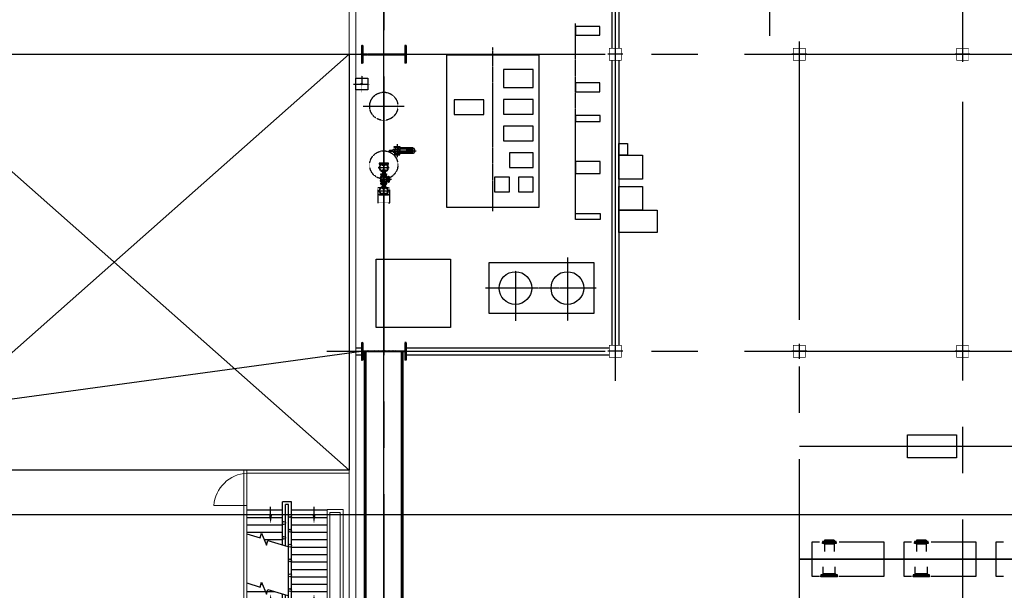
# Model space of a CAD drawing. Header units: inches. Extents: x -8998005 to 170525121, y -30058259 to 1575573.
# Tile 64 of 107: x -12266 to 20906, y 297452 to 316666. Entities that reach past the tile are written whole.
import ezdxf
from ezdxf.lldxf.tags import DXFTag

# ---------------------------------------------------------------- set-up
doc = ezdxf.new("R2010")
doc.units = ezdxf.units.IN
doc.header["$LTSCALE"] = 5
doc.header["$MEASUREMENT"] = 0
for name, pattern in [('CENTER', [2, 1.25, -0.25, 0.25, -0.25]), ('CENTER2', [1.125, 0.75, -0.125, 0.125, -0.125]), ('DASHDOT', [1, 0.5, -0.25, 0, -0.25]), ('HIDDEN', [0.375, 0.25, -0.125])]:
    doc.linetypes.add(name, pattern=pattern)
for name, color, linetype in [('0-7-COL', 2, 'CENTER'), ('ACW', 7, 'Continuous'), ('Aux_col', 1, 'Continuous'), ('B4CON', 5, 'Continuous'), ('CANAL', 4, 'Continuous'), ('CENTER', 8, 'Continuous'), ('COL', 1, 'CENTER'), ('DIM', 7, 'Continuous'), ('DMCW PIPING', 3, 'Continuous'), ('EQP0', 1, 'Continuous'), ('EQP850', 3, 'Continuous'), ('EQPT', 1, 'Continuous'), ('GRID', 1, 'CENTER2'), ('LOGO', 7, 'Continuous'), ('MECH_EQ', 6, 'Continuous'), ('PIPE LINE', 1, 'Continuous'), ('PIPINSU', 6, 'Continuous'), ('STR', 1, 'Continuous'), ('TG_Col', 2, 'Continuous')]:
    doc.layers.add(name, color=color, linetype=linetype)
doc.layers.add('wall', color=11, linetype='Continuous', lineweight=18)
tags = doc.linetypes.add('CENTRE', pattern=[1.5, 0.75, -0.25, 0.25, -0.25]).pattern_tags.tags
tags[10:11] = [DXFTag(74, 4), DXFTag(75, 0), DXFTag(340, '0'), DXFTag(46, 1.0), DXFTag(50, 0.0), DXFTag(44, 0.0), DXFTag(45, 0.0)]
tags[8:9] = [DXFTag(74, 4), DXFTag(75, 0), DXFTag(340, '0'), DXFTag(46, 1.0), DXFTag(50, 0.0), DXFTag(44, 0.0), DXFTag(45, 0.0)]
tags[6:7] = [DXFTag(74, 4), DXFTag(75, 0), DXFTag(340, '0'), DXFTag(46, 1.0), DXFTag(50, 0.0), DXFTag(44, 0.0), DXFTag(45, 0.0)]
tags[4:5] = [DXFTag(74, 4), DXFTag(75, 0), DXFTag(340, '0'), DXFTag(46, 1.0), DXFTag(50, 0.0), DXFTag(44, 0.0), DXFTag(45, 0.0)]

# ---------------------------------------------------------------- blocks, each defined once
blk = doc.blocks.new('A$C5C0C65E7')
at = {"layer": 'Aux_col'}
for p, q in [((-125, 0), (125, 0)), ((0, 125), (0, -125))]:
    blk.add_line(p, q, dxfattribs=at)
at = {"layer": 'Aux_col', "const_width": 10, "flags": 128}
blk.add_lwpolyline([(-100, -100), (100, -100), (100, 100), (-100, 100)], close=True, dxfattribs=at)
blk = doc.blocks.new('A$C72AF697D')
at = {"layer": 'Aux_col', "xscale": 2, "yscale": 2, "zscale": 2}
blk.add_blockref('A$C5C0C65E7', (0, 0), dxfattribs=at)
blk = doc.blocks.new('A$C46F14D0A')
at = {"layer": 'Aux_col', "xscale": 2, "yscale": 2, "zscale": 2}
blk.add_blockref('A$C5C0C65E7', (0, 0), dxfattribs=at)
blk = doc.blocks.new('A$C41E52089')
at = {"layer": 'COL'}
h = blk.add_hatch(dxfattribs=at)
h.set_pattern_fill('ANSI31', color=256, scale=100, style=0)
h.paths.add_polyline_path([(300, -710), (0, -710), (0, -750), (300, -750)])
h.paths.add_polyline_path([(0, -710), (-300, -710), (-300, -750), (0, -750)])
h.paths.add_polyline_path([(0, 0), (-13, 0), (-13, -710), (0, -710)])
h.paths.add_polyline_path([(0, 710), (-13, 710), (-13, 0), (0, 0)])
h.paths.add_polyline_path([(12, 0), (0, 0), (0, -710), (12, -710)])
h.paths.add_polyline_path([(12, 710), (0, 710), (0, 0), (12, 0)])
h.paths.add_polyline_path([(300, 750), (0, 750), (0, 710), (12, 710), (300, 710)])
h.paths.add_polyline_path([(0, 750), (-300, 750), (-300, 710), (0, 710)])
for p, q in [((-300, 750), (300, 750)), ((-300, 750), (-300, 710)), ((-300, 710), (300, 710)), ((-13, -710), (-13, 710)), ((12, -710), (12, 710)), ((300, 750), (300, 710)), ((-300, -710), (300, -710)), ((-300, -750), (-300, -710)), ((-300, -750), (300, -750)), ((300, -750), (300, -710))]:
    blk.add_line(p, q, dxfattribs=at)
at = {"layer": 'COL', "color": 2}
for p, q in [((0, -790), (0, 790)), ((123, 0), (-123, 0))]:
    blk.add_line(p, q, dxfattribs=at)
blk = doc.blocks.new('Single TG')
at = {"color": 2, "linetype": 'CENTER', "ltscale": 2500}
blk.add_line((-1250, -24000), (40000, -24000), dxfattribs=at)
at = {"color": 3}
for p, q in [((38065, -29085), (39800, -29085)), ((40200, -29085), (40200, -29085)), ((40200, -29085), (49800, -29085)), ((38295, -29315), (39800, -29315)), ((40200, -29315), (40200, -29315)), ((40200, -29315), (49800, -29315)), ((49885, -36246), (49885, -29400)), ((50115, -36246), (50115, -29400)), ((49885, -37940), (49885, -37750)), ((50115, -37940), (50115, -37750))]:
    blk.add_line(p, q, dxfattribs=at)
at = {"color": 2, "linetype": 'CENTER'}
for p, q in [((47870, -29844), (47870, -33576)), ((45560, -30535), (38959, -30535)), ((46839, -30815), (48970, -30815)), ((47287, -32565), (48970, -32565)), ((45282, -33325), (39763, -33325))]:
    blk.add_line(p, q, dxfattribs=at)
at = {"linetype": 'Continuous', "ltscale": 100}
blk.add_lwpolyline([(52810, -17700), (53590, -17700), (53590, -19350), (52810, -19350)], close=True, dxfattribs=at)
at = {"color": 2}
blk.add_lwpolyline([(47020, -33465), (48720, -33465), (48720, -29915), (47020, -29915)], close=True, dxfattribs=at)
at = {"color": 7}
for centre in [(47870, -30815), (47870, -32565)]:
    blk.add_circle(centre, 550, dxfattribs=at)
at = {"layer": '0-7-COL', "linetype": 'CENTER2', "ltscale": 2, "const_width": 50, "flags": 128}
for points in [[(53200, -12622), (53200, -23000)], [(57000, -23000), (57000, -12622)]]:
    blk.add_lwpolyline(points, dxfattribs=at)
at = {"layer": 'ACW', "color": 6}
for p, q in [((56365, -18728), (56408, -18728)), ((56365, -19052), (56408, -19052))]:
    blk.add_line(p, q, dxfattribs=at)
at = {"layer": 'ACW'}
for p, q in [((56497, -18728), (56472, -18714)), ((56497, -18728), (56740, -18728)), ((56497, -18728), (56497, -19052)), ((57497, -18687), (57260, -18687)), ((57497, -18687), (57522, -18672)), ((57497, -18687), (57497, -19093)), ((56497, -19052), (56472, -19066)), ((56497, -19052), (56740, -19052)), ((57497, -19093), (57260, -19093)), ((57497, -19093), (57522, -19108)), ((56497, -21828), (56472, -21814)), ((56497, -21828), (56740, -21828)), ((56497, -21828), (56497, -22152)), ((57497, -21787), (57260, -21787)), ((57497, -21787), (57522, -21772)), ((57497, -21787), (57497, -22193)), ((56497, -22152), (56472, -22166)), ((56497, -22152), (56740, -22152)), ((57497, -22193), (57260, -22193)), ((57497, -22193), (57522, -22208))]:
    blk.add_line(p, q, dxfattribs=at)
for points in [[(56440, -19119), (56440, -18662), (56408, -18662), (56408, -19119)], [(56440, -19119), (56440, -18662), (56472, -18662), (56472, -19119)], [(57560, -19170), (57560, -18611), (57522, -18611), (57522, -19170)], [(57560, -19170), (57560, -18611), (57598, -18611), (57598, -19170)], [(56440, -22219), (56440, -21762), (56408, -21762), (56408, -22219)], [(56440, -22219), (56440, -21762), (56472, -21762), (56472, -22219)], [(57560, -22270), (57560, -21711), (57522, -21711), (57522, -22270)], [(57560, -22270), (57560, -21711), (57598, -21711), (57598, -22270)]]:
    blk.add_lwpolyline(points, close=True, dxfattribs=at)
at = {"layer": 'B4CON', "color": 1}
for p, q in [((43152, -36024), (43152, -36505)), ((43152, -36024), (43164, -36024)), ((43164, -36036), (43164, -36001)), ((43164, -36036), (43325, -36036)), ((43169, -36036), (43169, -36199)), ((43180, -36036), (43180, -36199)), ((43190, -36036), (43190, -36199)), ((43197, -35967), (43197, -35967)), ((43200, -36036), (43200, -36199)), ((43288, -35960), (43201, -35960)), ((43201, -35960), (43201, -35963)), ((43210, -36036), (43210, -36199)), ((43220, -36036), (43220, -36199)), ((43230, -36036), (43230, -36199)), ((43240, -36036), (43240, -36199)), ((43250, -36036), (43250, -36199)), ((43260, -36036), (43260, -36199)), ((43270, -36036), (43270, -36199)), ((43280, -36036), (43280, -36199)), ((43288, -35960), (43288, -35963)), ((43290, -36036), (43290, -36199)), ((43292, -35967), (43292, -35967)), ((43300, -36036), (43300, -36199)), ((43310, -36036), (43310, -36199)), ((43320, -36036), (43320, -36199)), ((43325, -36036), (43325, -36001)), ((43325, -36024), (43334, -36024)), ((43334, -36505), (43334, -36024)), ((43135, -36492), (43135, -36488)), ((43320, -36199), (43169, -36199)), ((43182, -36199), (43182, -36208)), ((43298, -36469), (43191, -36469)), ((43193, -36469), (43191, -36469)), ((43191, -36505), (43191, -36469)), ((43298, -36486), (43191, -36486)), ((43293, -36223), (43196, -36223)), ((43196, -36223), (43196, -36469)), ((43293, -36223), (43293, -36469)), ((43296, -36469), (43298, -36469)), ((43298, -36505), (43298, -36469)), ((43307, -36199), (43307, -36208)), ((43355, -36492), (43355, -36488)), ((43135, -36607), (43135, -36612)), ((43191, -36505), (43148, -36505)), ((43191, -36594), (43148, -36594)), ((43152, -36594), (43152, -36604)), ((43191, -36604), (43152, -36604)), ((43191, -36594), (43191, -36630)), ((43298, -36613), (43191, -36613)), ((43298, -36630), (43191, -36630)), ((43193, -36630), (43191, -36630)), ((43223, -36766), (43223, -36744)), ((43266, -36766), (43223, -36766)), ((43225, -36805), (43225, -36766)), ((43264, -36805), (43225, -36805)), ((43245, -36766), (43266, -36766)), ((43264, -36805), (43264, -36766)), ((43296, -36630), (43298, -36630)), ((43341, -36505), (43298, -36505)), ((43341, -36594), (43298, -36594)), ((43298, -36594), (43298, -36630)), ((43334, -36604), (43298, -36604)), ((43334, -36594), (43334, -36604)), ((43355, -36607), (43355, -36612)), ((43959, -36956), (44016, -36956)), ((43959, -37044), (44016, -37044)), ((44048, -36937), (44046, -36937)), ((44046, -36937), (44046, -37064)), ((44046, -37064), (44048, -37064)), ((44076, -36905), (44048, -36905)), ((44048, -36905), (44048, -36937)), ((44048, -37064), (44048, -37096)), ((44048, -37096), (44076, -37096)), ((44076, -37096), (44076, -36905)), ((44076, -36911), (44082, -36911)), ((44076, -36923), (44082, -36923)), ((44083, -36937), (44092, -36937)), ((44083, -37063), (44092, -37063)), ((44092, -36927), (44096, -36927)), ((44092, -36936), (44096, -36936)), ((44092, -37064), (44096, -37064)), ((44092, -37073), (44096, -37073)), ((44096, -36917), (44147, -36917)), ((44096, -37083), (44096, -36917)), ((44096, -37083), (44147, -37083)), ((44141, -36840), (44109, -36840)), ((44109, -36840), (44109, -36868)), ((44109, -36868), (44300, -36868)), ((44116, -36892), (44293, -36892)), ((44116, -36951), (44116, -36892)), ((44116, -37108), (44116, -37049)), ((44116, -37108), (44293, -37108)), ((44119, -36874), (44119, -36868)), ((44131, -36874), (44131, -36868)), ((44135, -36871), (44137, -36871)), ((44135, -36871), (44137, -36871)), ((44268, -36838), (44141, -36838)), ((44141, -36838), (44141, -36840)), ((44146, -36888), (44146, -36892)), ((44146, -37112), (44146, -37108)), ((44148, -36888), (44148, -36882)), ((44155, -36888), (44155, -36892)), ((44155, -37112), (44155, -37108)), ((44254, -37112), (44254, -37108)), ((44261, -36888), (44261, -36882)), ((44262, -36888), (44262, -36892)), ((44262, -36917), (44313, -36917)), ((44262, -37083), (44313, -37083)), ((44263, -37112), (44263, -37108)), ((44268, -36840), (44268, -36838)), ((44300, -36840), (44268, -36840)), ((44271, -36888), (44271, -36892)), ((44274, -36871), (44272, -36871)), ((44278, -36874), (44278, -36868)), ((44290, -36874), (44290, -36868)), ((44293, -36951), (44293, -36892)), ((44293, -37108), (44293, -37049)), ((44300, -36868), (44300, -36840)), ((44313, -37083), (44313, -36917)), ((44317, -36927), (44313, -36927)), ((44317, -36936), (44313, -36936)), ((44317, -37064), (44313, -37064)), ((44317, -37073), (44313, -37073)), ((44326, -36937), (44317, -36937)), ((44326, -37063), (44317, -37063)), ((44334, -36911), (44327, -36911)), ((44334, -36923), (44327, -36923)), ((44334, -37096), (44334, -36905)), ((44334, -36905), (44362, -36905)), ((44362, -37096), (44334, -37096)), ((44362, -36905), (44362, -36937)), ((44362, -36937), (44364, -36937)), ((44364, -37064), (44362, -37064)), ((44362, -37064), (44362, -37096)), ((44364, -36937), (44364, -37064)), ((44394, -36956), (44450, -36956)), ((44394, -37044), (44450, -37044))]:
    blk.add_line(p, q, dxfattribs=at)
for points in [[(43320, -36128), (43320, -36108), (43322, -36108), (43322, -36128)], [(43329, -36012), (43329, -36007), (43325, -36007), (43325, -36012)], [(43107, -36613), (43105, -36613), (43105, -36486), (43107, -36486), (43107, -36454), (43135, -36454), (43135, -36645), (43107, -36645)], [(43202, -36469), (43202, -36463), (43208, -36463), (43208, -36469)], [(43217, -36469), (43217, -36463), (43223, -36463), (43223, -36469)], [(43272, -36469), (43272, -36463), (43266, -36463), (43266, -36469)], [(43287, -36469), (43287, -36463), (43281, -36463), (43281, -36469)], [(43383, -36613), (43385, -36613), (43385, -36486), (43383, -36486), (43383, -36454), (43355, -36454), (43355, -36645), (43383, -36645)], [(43202, -36630), (43202, -36636), (43208, -36636), (43208, -36630)], [(43217, -36630), (43217, -36636), (43223, -36636), (43223, -36630)], [(43272, -36630), (43272, -36636), (43266, -36636), (43266, -36630)], [(43287, -36630), (43287, -36636), (43281, -36636), (43281, -36630)], [(44076, -36907), (44082, -36907), (44082, -36928), (44076, -36928)], [(44096, -36923), (44092, -36923), (44092, -36940), (44096, -36940)], [(44096, -37077), (44092, -37077), (44092, -37060), (44096, -37060)], [(44114, -36874), (44114, -36868), (44135, -36868), (44135, -36874)], [(44159, -36892), (44159, -36888), (44142, -36888), (44142, -36892)], [(44159, -37108), (44159, -37112), (44142, -37112), (44142, -37108)], [(44250, -37108), (44250, -37112), (44267, -37112), (44267, -37108)], [(44258, -36892), (44258, -36888), (44275, -36888), (44275, -36892)], [(44295, -36874), (44295, -36868), (44274, -36868), (44274, -36874)], [(44313, -36923), (44317, -36923), (44317, -36940), (44313, -36940)], [(44313, -37077), (44317, -37077), (44317, -37060), (44313, -37060)], [(44334, -36907), (44327, -36907), (44327, -36928), (44334, -36928)]]:
    blk.add_lwpolyline(points, close=True, dxfattribs=at)
for points in [[(43225, -36744), (43225, -36714, 0.256742), (43214, -36690, -0.367209), (43195, -36661), (43195, -36633)], [(43245, -36747, -0.322349), (43266, -36747)], [(43264, -36744), (43264, -36714, -0.256742), (43275, -36690, 0.367209), (43294, -36661), (43294, -36633)]]:
    blk.add_lwpolyline(points, format="xyb", dxfattribs=at)
for points in [[(43266, -36766), (43266, -36744), (43266, -36744), (43223, -36744)], [(44151, -36814), (44151, -36808), (44259, -36808), (44259, -36814), (44300, -36814), (44300, -36836), (44268, -36836), (44268, -36838), (44141, -36838), (44141, -36836), (44109, -36836), (44109, -36814), (44151, -36814)], [(43698, -36907), (43698, -36845), (43665, -36845), (43665, -37155), (43698, -37155), (43698, -37093)], [(44022, -37054), (44016, -37054), (44016, -36946), (44022, -36946), (44022, -36905), (44044, -36905), (44044, -36937), (44046, -36937), (44046, -37064), (44044, -37064), (44044, -37096), (44022, -37096), (44022, -37054)], [(44388, -37054), (44394, -37054), (44394, -36946), (44388, -36946), (44388, -36905), (44366, -36905), (44366, -36937), (44364, -36937), (44364, -37064), (44366, -37064), (44366, -37096), (44388, -37096), (44388, -37054)], [(44711, -36907), (44711, -36845), (44745, -36845), (44745, -37155), (44711, -37155), (44711, -37093)]]:
    blk.add_lwpolyline(points, dxfattribs=at)
for points in [[(43728, -36948, 1), (43717, -36948), (43717, -37052, 1), (43728, -37052)], [(43895, -36948, -1), (43906, -36948), (43906, -37052, -1), (43895, -37052)], [(44514, -36948, 1), (44503, -36948), (44503, -37052, 1), (44514, -37052)], [(44681, -36948, -1), (44692, -36948), (44692, -37052, -1), (44681, -37052)]]:
    blk.add_lwpolyline(points, format="xyb", close=True, dxfattribs=at)
for centre, radius in [((43816, -37000), 150), ((44205, -37000), 101), ((44142, -37054), 7.54), ((44151, -36938), 7.54), ((44205, -37000), 41.1), ((44258, -37062), 7.54), ((44267, -36946), 7.54), ((44594, -37000), 150)]:
    blk.add_circle(centre, radius, dxfattribs=at)
for centre, radius, start, end in [((43197, -36001), 33.3, 90, 180), ((43197, -35963), 4.4, 270, 0), ((43292, -35963), 4.4, 180, 270), ((43292, -36001), 33.3, 0, 90), ((43322, -36118), 5.7, 270, 90), ((43196, -36208), 14.4, 180, 270), ((43293, -36208), 14.4, 270, 0), ((43148, -36492), 13.1, 180, 270), ((43148, -36607), 13.1, 90, 180), ((43119, -36550), 84.2, 328.1448, 31.8552), ((43193, -36633), 2.24, 0, 90), ((43234, -36762), 18.3, 54.2666, 125.7334), ((43234, -36747), 18.3, 234.2666, 305.7334), ((43255, -36747), 18.3, 234.2666, 305.7334), ((43370, -36550), 84.2, 148.1448, 211.8552), ((43296, -36633), 2.24, 90, 180), ((43341, -36492), 13.1, 270, 0), ((43341, -36607), 13.1, 0, 90), ((44085, -36927), 9.8, 185.0702, 257.982), ((44085, -37073), 9.8, 102.018, 174.9298), ((44137, -36882), 11.2, 0, 90), ((44272, -36882), 11.2, 90, 180), ((44324, -36927), 9.8, 282.018, 354.9298), ((44324, -37073), 9.8, 5.0702, 77.982)]:
    blk.add_arc(centre, radius, start, end, dxfattribs=at)
at = {"layer": 'CENTER'}
for p, q in [((43245, -36834), (43245, -35912)), ((43316, -36118), (43334, -36118)), ((43030, -36550), (43459, -36550)), ((44151, -37063), (44134, -37045)), ((44134, -37063), (44151, -37045)), ((44142, -36947), (44160, -36929)), ((44142, -36929), (44160, -36947)), ((44267, -37053), (44249, -37071)), ((44267, -37071), (44249, -37053)), ((44258, -36937), (44275, -36955)), ((44275, -36937), (44258, -36955))]:
    blk.add_line(p, q, dxfattribs=at)
at = {"layer": 'CENTER', "ltscale": 0.25}
for p, q in [((43816, -37187), (43816, -36813)), ((44205, -37112), (44205, -36735)), ((44594, -37187), (44594, -36813)), ((43632, -37000), (44777, -37000))]:
    blk.add_line(p, q, dxfattribs=at)
for centre in [(43816, -37000), (44594, -37000)]:
    blk.add_circle(centre, 130, dxfattribs=at)
at = {"layer": 'DMCW PIPING', "color": 6}
for p, q in [((56365, -18728), (56365, -19052)), ((56365, -21828), (56365, -22152)), ((56365, -21828), (56408, -21828)), ((56365, -22152), (56408, -22152))]:
    blk.add_line(p, q, dxfattribs=at)
at = {"layer": 'EQP0'}
for points in [[(40025, -34885), (45145, -34885), (45145, -31765), (40025, -31765)], [(40800, -37540), (41200, -37540), (41200, -37940), (40800, -37940)]]:
    blk.add_lwpolyline(points, close=True, dxfattribs=at)
at = {"layer": 'EQP850'}
for points in [[(45250, -29085), (45250, -27785), (46000, -27785), (46000, -29085)], [(43400, -28285), (44200, -28285), (44200, -29085), (43400, -29085)], [(44450, -28285), (45250, -28285), (45250, -29085), (44450, -29085)], [(43000, -28785), (43400, -28785), (43400, -29085), (43000, -29085)]]:
    blk.add_lwpolyline(points, close=True, dxfattribs=at)
at = {"layer": 'EQPT'}
blk.add_lwpolyline([(46900, -34755), (49200, -34755), (49200, -37255), (46900, -37255)], close=True, dxfattribs=at)
at = {"layer": 'GRID', "linetype": 'CENTER2', "ltscale": 2500}
for p, q in [((40000, -38914), (40000, 1010)), ((50000, -38914), (50000, 1010)), ((-583, -17500), (60000, -17500)), ((39570, -23000), (60000, -23000)), ((-1437, -37000), (60000, -37000))]:
    blk.add_line(p, q, dxfattribs=at)
at = {"layer": 'GRID', "linetype": 'CENTER2', "ltscale": 4}
blk.add_line((38065, -29200), (50991, -29200), dxfattribs=at)
at = {"layer": 'GRID'}
for p, q in [((41750, -37692), (41750, -36308)), ((41000, -38015), (41000, -37465)), ((40725, -37740), (41275, -37740))]:
    blk.add_line(p, q, dxfattribs=at)
at = {"layer": 'LOGO', "color": 6}
for points in [[(39060, -30535), (39360, -30535), (39360, -29725), (39060, -29725)], [(40960, -30535), (41260, -30535), (41260, -29725), (40960, -29725)], [(42060, -30535), (42260, -30535), (42260, -29715), (42060, -29715)], [(43610, -30535), (44010, -30535), (44010, -29715), (43610, -29715)], [(45560, -30535), (45360, -30535), (45360, -29715), (45560, -29715)], [(40516, -32965), (41116, -32965), (41116, -31965), (40516, -31965)], [(41516, -32965), (42016, -32965), (42016, -31965), (41516, -31965)], [(42416, -32965), (42916, -32965), (42916, -31965), (42416, -31965)], [(43316, -32765), (43816, -32765), (43816, -31965), (43316, -31965)], [(44136, -32465), (44636, -32465), (44636, -31965), (44136, -31965)], [(44136, -33265), (44636, -33265), (44636, -32765), (44136, -32765)], [(41530, -34628), (42030, -34628), (42030, -33628), (41530, -33628)]]:
    blk.add_lwpolyline(points, close=True, dxfattribs=at)
at = {"layer": 'MECH_EQ', "linetype": 'HIDDEN'}
blk.add_lwpolyline([(44500, -37200), (45000, -37200), (45000, -36800), (44500, -36800)], close=True, dxfattribs=at)
for centre in [(41750, -37000), (43725, -37000)]:
    blk.add_circle(centre, 475, dxfattribs=at)
at = {"layer": 'PIPE LINE'}
for points in [[(57588, -16119), (57588, -16365), (56413, -16365), (56413, -16118)], [(56413, -18560), (56413, -17055), (57588, -17055), (57588, -18556)], [(57588, -19219), (57588, -19465), (56413, -19465), (56413, -19218)], [(56413, -21660), (56413, -20155), (57588, -20155), (57588, -21656)], [(57588, -22319), (57588, -22565), (56413, -22565), (56413, -22318)]]:
    blk.add_lwpolyline(points, dxfattribs=at)
at = {"layer": 'PIPINSU'}
blk.add_circle((41000, -37740), 25, dxfattribs=at)
at = {"layer": 'STR', "color": 7, "linetype": 'DASHDOT', "const_width": 100}
for points in [[(50037, -36378), (59962, -36378)], [(50037, -37622), (59962, -37622)]]:
    blk.add_lwpolyline(points, dxfattribs=at)
at = {"layer": 'wall'}
for p, q in [((60000, -37940), (28000, -37940)), ((60000, -38170), (28000, -38170))]:
    blk.add_line(p, q, dxfattribs=at)
at = {"layer": 'Aux_col'}
for p in [(40000, -17500), (50000, -17500), (40000, -23000), (50000, -23000)]:
    blk.add_blockref('A$C72AF697D', p, dxfattribs=at)
at = {"layer": 'Aux_col', "xscale": 2, "yscale": 2, "zscale": 2}
blk.add_blockref('A$C5C0C65E7', (50000, -29200), dxfattribs=at)
at = {"layer": 'COL'}
for p in [(40000, -37000), (50000, -37000)]:
    blk.add_blockref('A$C41E52089', p, dxfattribs=at)
at = {"layer": 'DIM'}
blk.add_blockref('A$C46F14D0A', (40000, -29200), dxfattribs=at)
blk = doc.blocks.new('A$C6C245FD4')
at = {"layer": 'Aux_col'}
h = blk.add_hatch(dxfattribs=at)
h.set_pattern_fill('ANSI31', color=256, scale=25, style=0)
h.set_pattern_definition([(45, (-182049.0457, -28682.8768), (-2.20970869, 2.20970869), [])])
h.paths.add_polyline_path([(-22, 318), (-22, 350), (-197, 350), (-197, 318)])
h.paths.add_polyline_path([(153, 318), (153, 350), (-22, 350), (-22, 318)])
h.paths.add_polyline_path([(-22, -350), (-22, -318), (-197, -318), (-197, -350)])
h.paths.add_polyline_path([(153, -350), (153, -318), (-22, -318), (-22, -350)])
h.paths.add_polyline_path([(-22, -318), (-12, -318), (-12, 0), (-22, 0)])
h.paths.add_polyline_path([(-32, -318), (-22, -318), (-22, 0), (-32, 0)])
h.paths.add_polyline_path([(-12, 318), (-22, 318), (-22, 0), (-12, 0)])
h.paths.add_polyline_path([(-32, 0), (-22, 0), (-22, 318), (-32, 318)])
for p, q in [((153, 350), (-197, 350)), ((-197, 350), (-197, 318)), ((-22, -366), (-22, 366)), ((153, 350), (153, 318)), ((153, 318), (-197, 318)), ((0, 0), (-44, 0)), ((-32, -318), (-32, 318)), ((-12, -318), (-12, 318)), ((-197, -318), (153, -318)), ((-197, -350), (-197, -318)), ((153, -350), (153, -318)), ((-197, -350), (153, -350))]:
    blk.add_line(p, q, dxfattribs=at)
blk = doc.blocks.new('A$C393B500C')
at = {"layer": 'Aux_col', "rotation": 270}
blk.add_blockref('A$C6C245FD4', (0, -22), dxfattribs=at)
blk = doc.blocks.new('Empty space below Air Washer')
at = {"layer": 'STR'}
h = blk.add_hatch(dxfattribs=at)
h.set_pattern_fill('ANSI37', color=256, scale=500, angle=225, style=0)
h.set_pattern_definition([(270, (35009.5, 26252.25), (62.5, -2e-14), []), (360, (35009.5, 26252.25), (2e-14, 62.5), [])])
h.paths.add_polyline_path([(18622, -4348), (18956, -4348), (18956, -4013), (18622, -4013)])
for p, q in [((15243, -3152), (15243, -1952)), ((15493, -3152), (15493, -1952)), ((15743, -3152), (15743, -1952)), ((15993, -3152), (15993, -1952)), ((16243, -3152), (16243, -1952)), ((16493, -3152), (16493, -1952)), ((16743, -3152), (16743, -1952)), ((16993, -3152), (16993, -1952)), ((17243, -3152), (17243, -1952)), ((17493, -3152), (17493, -1952)), ((17743, -3152), (17743, -1952)), ((17993, -3152), (17993, -1952)), ((18243, -3152), (18243, -1952)), ((18493, -4652), (18493, -1952)), ((15552, -2390), (15140, -2390)), ((18222, -2390), (18634, -2390)), ((18493, -3152), (14964, -3152)), ((14964, -3152), (14964, -3452)), ((18393, -3252), (15064, -3252)), ((15064, -3252), (15064, -3352)), ((18393, -3352), (18393, -3252)), ((16416, -3452), (14964, -3452)), ((16447, -3352), (15064, -3352)), ((15243, -4652), (15243, -3452)), ((15493, -4652), (15493, -3452)), ((15743, -4652), (15743, -3452)), ((15993, -4652), (15993, -3452)), ((16243, -4068), (16243, -3452)), ((18493, -3452), (18070, -3452)), ((18393, -3352), (18101, -3352)), ((18243, -4652), (18243, -3452)), ((15552, -3852), (15140, -3852)), ((17993, -4652), (17993, -3705)), ((18222, -3852), (18634, -3852)), ((17743, -4180), (17743, -4133))]:
    blk.add_line(p, q, dxfattribs=at)
at = {"layer": 'STR', "flags": 128}
for points in [[(16047, -4652), (16184, -4209), (16023, -4160), (16426, -3992), (16266, -3942), (16471, -3275)], [(17701, -4652), (17837, -4209), (17677, -4160), (18080, -3992), (17920, -3942), (18125, -3275)]]:
    blk.add_lwpolyline(points, dxfattribs=at)
at = {"layer": 'STR'}
for centre in [(15444, -3202), (15944, -3202), (16444, -3202), (16944, -3202), (17444, -3202), (17943, -3202), (18348, -3202), (15681, -3402), (16181, -3402), (18348, -3402)]:
    blk.add_circle(centre, 50, dxfattribs=at)
for points in [[(15402, -2340), (15402, -2440), (15702, -2390)], [(18372, -2340), (18372, -2440), (18072, -2390)], [(15402, -3802), (15402, -3902), (15702, -3852)], [(18372, -3802), (18372, -3902), (18072, -3852)]]:
    blk.add_solid(points, dxfattribs=at)
at = {"layer": 'wall'}
for p, q in [((13900, -4752), (13900, -1211)), ((14000, -4647), (14000, -1211)), ((19193, -1211), (19193, -4652)), ((19193, -1211), (19193, -4652)), ((19293, -1211), (19293, -4752)), ((15224, -1952), (15224, -1411)), ((15224, -1411), (19193, -1411)), ((15324, -1852), (15324, -1511)), ((19193, -1511), (15324, -1511)), ((19193, -1952), (15224, -1952)), ((19193, -1852), (15324, -1852)), ((15662, -4652), (13900, -4652)), ((19293, -4752), (13900, -4752)), ((19193, -4652), (14543, -4652)), ((15095, -5763), (15095, -4652))]:
    blk.add_line(p, q, dxfattribs=at)
blk.add_arc((15184, -4581), 1186, 183.1838, 265.6916, dxfattribs=at)
at = {"layer": 'Aux_col'}
blk.add_blockref('A$C393B500C', (19243, -4702), dxfattribs=at)
blk = doc.blocks.new('A$C3BDE1DF4')
at = {"color": 5, "linetype": 'CENTRE', "ltscale": 2}
for p, q in [((52000, -1170), (66000, -17000)), ((66000, -1170), (52000, -17000))]:
    blk.add_line(p, q, dxfattribs=at)
at = {"color": 5}
blk.add_lwpolyline([(52000, -1170), (66000, -1170), (66000, -17000), (52000, -17000)], close=True, dxfattribs=at)
at = {"color": 8}
blk.add_blockref('Empty space below Air Washer', (52100, 40), dxfattribs=at)
at = {"layer": 'TG_Col', "color": 8}
blk.add_blockref('Single TG', (12000, 37000), dxfattribs=at)
blk = doc.blocks.new('A$C3F820AC0')
at = {"color": 3, "linetype": 'Continuous', "ltscale": 100}
blk.add_line((-125461, -78921, 96251), (-750, -62000), dxfattribs=at)

msp = doc.modelspace()

# ---------------------------------------------------------------- linework, layer by layer
at = {"layer": 'CANAL', "color": 240, "linetype": 'CENTER2', "ltscale": 7500}
msp.add_line((0, -800000), (0, 1470819), dxfattribs=at)
at = {"layer": 'CANAL', "color": 8}
msp.add_line((-597246, 300000), (1664920, 300000), dxfattribs=at)

# ---------------------------------------------------------------- block references
at = {"color": 2, "linetype": 'Continuous', "ltscale": 100, "rotation": 270}
msp.add_blockref('A$C3BDE1DF4', (0, 367500), dxfattribs=at)
at = {"ltscale": 100}
msp.add_blockref('A$C3F820AC0', (0, 367500), dxfattribs=at)

doc.saveas('drawing.dxf')
